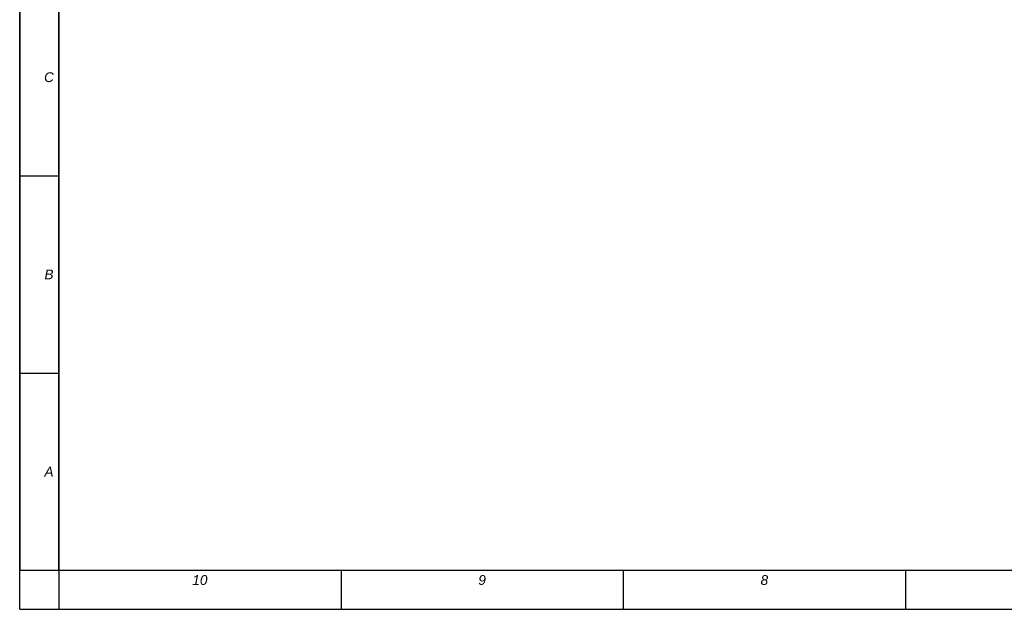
# Model space of a CAD drawing. Header units: millimetres. Extents: x 0 to 594, y 0 to 420.
# Tile 1 of 51: x 0 to 202, y 0 to 121. Entities that reach past the tile are written whole.
import ezdxf

# ---------------------------------------------------------------- set-up
doc = ezdxf.new("R2010")
doc.units = ezdxf.units.MM
doc.header["$LTSCALE"] = 32.67
doc.layers.get('0').update_dxf_attribs({"linetype": 'CONTINUOUS'})
doc.layers.add('7_ALL_NOTE', color=7, linetype='CONTINUOUS')
doc.styles.add('TEXTSTYLE_3', font='ariali.ttf')

msp = doc.modelspace()

# ---------------------------------------------------------------- linework, layer by layer
at = {"color": 7, "linetype": 'CONTINUOUS'}
for p, q in [((0, 0), (0, 420)), ((8, 8), (8, 412)), ((8, 8), (586, 8)), ((0, 0), (594, 0))]:
    msp.add_line(p, q, dxfattribs=at)
at = {"color": 2, "linetype": 'CONTINUOUS'}
for p, q in [((0, 412), (0, 8)), ((8, 412), (8, 8)), ((0, 88.8), (8, 88.8)), ((0, 48.4), (8, 48.4)), ((0, 8), (8, 8)), ((8, 8), (586, 8)), ((8, 8), (8, 0)), ((65.8, 8), (65.8, 0)), ((123.6, 8), (123.6, 0)), ((181.4, 8), (181.4, 0)), ((8, 0), (586, 0))]:
    msp.add_line(p, q, dxfattribs=at)

# ---------------------------------------------------------------- texts
at = {"layer": '7_ALL_NOTE', "color": 1, "linetype": 'CONTINUOUS', "char_height": 2, "attachment_point": 2, "line_spacing_factor": 0.9, "style": 'TEXTSTYLE_3'}
for s, insert, width in [('C', (6, 110), 2.03717), ('B', (6, 69.6), 1.86617), ('A', (6, 29.2), 1.85874), ('10', (36.9, 7), 3.13011), ('9', (94.7, 7), 1.5539), ('8', (152.5, 7), 1.57621)]:
    msp.add_mtext(s, dxfattribs=dict(at, insert=insert, width=width))

doc.saveas('drawing.dxf')
